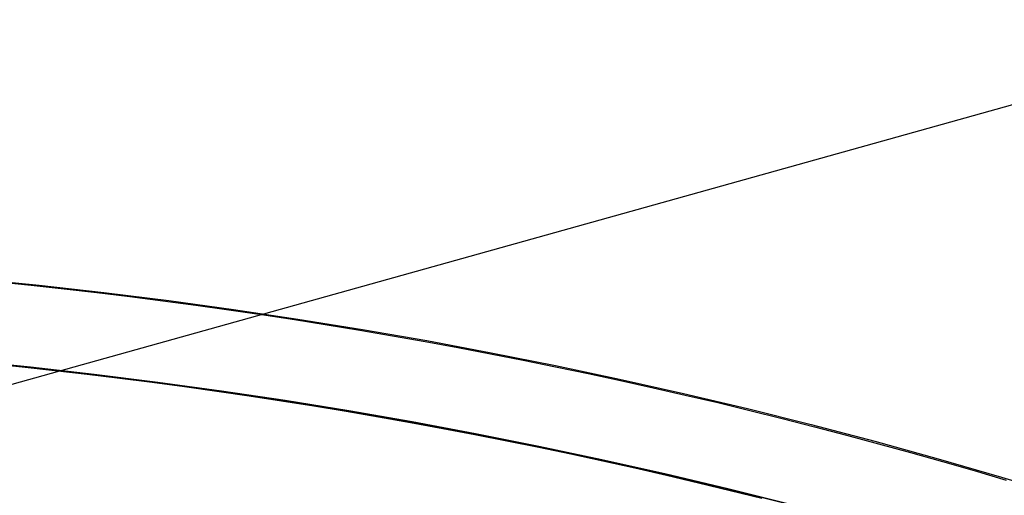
# Model space of a CAD drawing. Extents: x 5157 to 5867, y -156 to 1031.
# Tile 67 of 87: x 5523 to 5535, y 695 to 701. Entities that reach past the tile are written whole.
import ezdxf

# ---------------------------------------------------------------- set-up
doc = ezdxf.new("R2010")
doc.units = 0
doc.layers.add('1', color=7, linetype='CONTINUOUS')

msp = doc.modelspace()

# ---------------------------------------------------------------- linework, layer by layer
at = {"layer": '1', "color": 39}
msp.add_line((5542.042, 701.676, 26.283), (5506.348, 691.693, 26.283), dxfattribs=at)
at = {"layer": '1', "color": 35}
for points in [[(5523.114, 697.674), (5523.514, 697.633), (5523.913, 697.589), (5524.312, 697.543), (5524.711, 697.495), (5525.11, 697.444), (5525.508, 697.391), (5525.907, 697.335), (5526.304, 697.277), (5526.702, 697.216), (5527.098, 697.153), (5527.495, 697.088), (5527.891, 697.02), (5528.287, 696.95), (5528.682, 696.877), (5529.077, 696.802), (5529.471, 696.724), (5529.865, 696.644), (5530.259, 696.562), (5530.651, 696.477), (5531.044, 696.39), (5531.435, 696.301), (5531.827, 696.209), (5532.217, 696.114), (5532.607, 696.017), (5532.997, 695.918), (5533.386, 695.816), (5533.774, 695.712), (5534.161, 695.606), (5534.548, 695.497), (5534.934, 695.386), (5535.32, 695.272)], [(5532.363, 695.048), (5531.979, 695.143), (5531.595, 695.236), (5531.209, 695.326), (5530.824, 695.415), (5530.437, 695.501), (5530.05, 695.584), (5529.663, 695.665), (5529.275, 695.744), (5528.887, 695.82), (5528.498, 695.894), (5528.109, 695.966), (5527.719, 696.035), (5527.329, 696.102), (5526.939, 696.166), (5526.548, 696.228), (5526.156, 696.288), (5525.765, 696.345), (5525.373, 696.4), (5524.981, 696.453), (5524.588, 696.503), (5524.195, 696.55), (5523.802, 696.596), (5523.408, 696.638), (5523.015, 696.679)]]:
    msp.add_lwpolyline(points, dxfattribs=at)
at = {"layer": '1', "color": 39, "extrusion": (0, 0, -1)}
for centre, radius in [((-5517.046, 632.758, -24.542), 78.014), ((-5517.046, 632.758, -24.542), 77.829), ((-5517.046, 632.758, -16.982), 77.829)]:
    msp.add_arc(centre, radius, 35.68001, 155.68001, dxfattribs=at)
at = {"layer": '1', "color": 39}
for centre in [(5517.046, 632.758, 16.982), (5517.046, 632.758, 20.762)]:
    msp.add_arc(centre, 78.014, 24.31999, 144.31999, dxfattribs=at)
at = {"layer": '1', "color": 39, "extrusion": (1.89338e-06, -1.42044e-06, -1)}
msp.add_arc((-5513.409, 627.863, -20.747), 77.994, 42.37912, 135.86625, dxfattribs=at)
at = {"layer": '1', "color": 35, "extrusion": (0, 0, -1)}
for centre, radius in [((-5516.622, 632.508, -251.484), 65.49), ((-5516.622, 632.508, -251.484), 64.49), ((-5516.622, 632.508, -52.607), 62.5), ((-5516.622, 632.508, -103.507), 62.5), ((-5516.622, 632.508, -275), 65.49)]:
    msp.add_arc(centre, radius, 38.73717, 218.73717, dxfattribs=at)
at = {"layer": '1', "color": 35}
msp.add_arc((5516.622, 632.508, 275), 64.49, 321.26283, 141.26283, dxfattribs=at)

doc.saveas('drawing.dxf')
